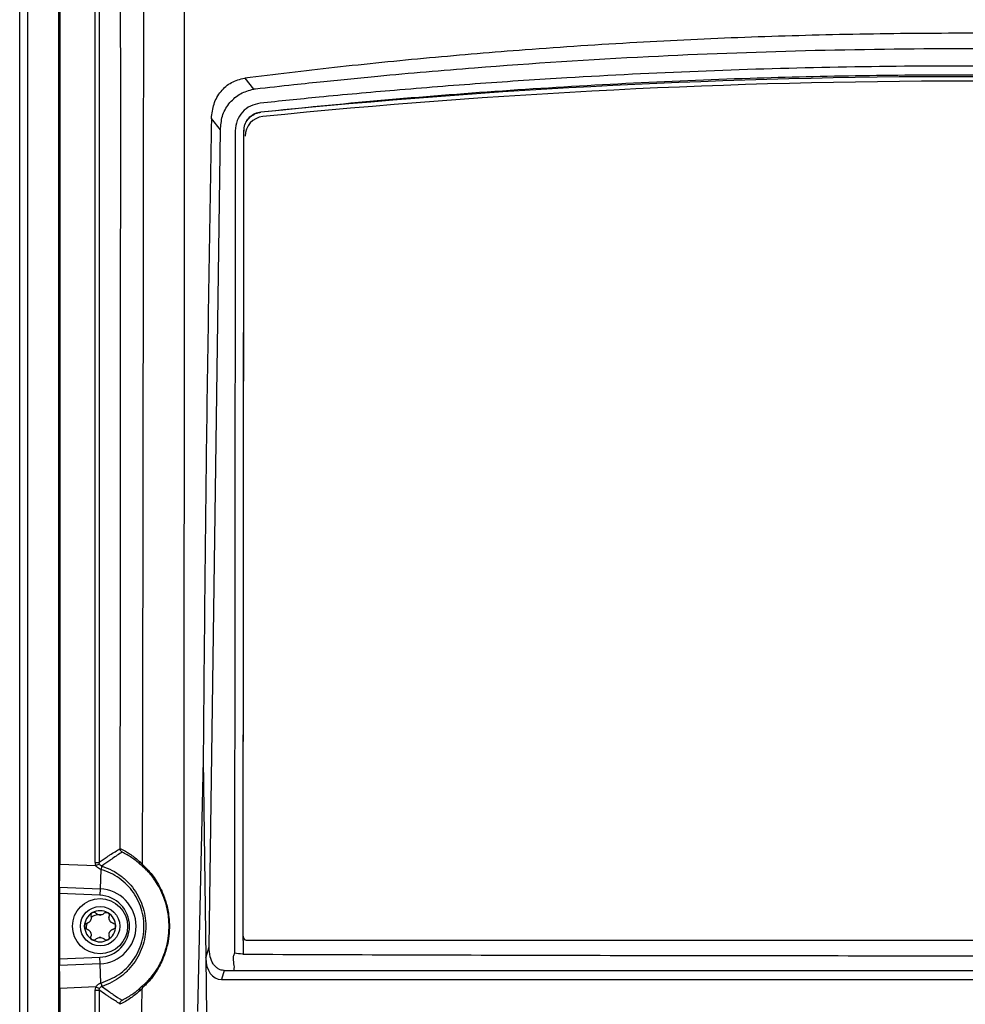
# Model space of a CAD drawing. Header units: millimetres. Extents: x -0.66 to 0.91, y -0.4 to 0.64.
# Tile 65 of 171: x -0.03 to 0.09, y 0.13 to 0.26. Entities that reach past the tile are written whole.
import ezdxf

# ---------------------------------------------------------------- set-up
doc = ezdxf.new("R2010")
doc.units = ezdxf.units.MM
doc.layers.add('FORMAT', color=7, linetype='Continuous')

msp = doc.modelspace()

# ---------------------------------------------------------------- linework, layer by layer
at = {"layer": 'FORMAT', "color": 7, "linetype": 'Continuous', "lineweight": 25}
for p, q in [((-0.031429, -0.035976), (-0.031429, 0.324024)), ((-0.030429, 0.324024), (-0.030429, -0.035976)), ((-0.026473, -0.03602), (-0.026473, 0.324067)), ((-0.026342, 0.266136), (-0.026342, 0.151911)), ((-0.021833, 0.152126), (-0.021833, 0.265684)), ((-0.021333, 0.265921), (-0.021333, 0.152126)), ((-0.002877, 0.251624), (-0.001775, 0.250218)), ((-0.000821, 0.247338), (-0.000821, 0.247285)), ((-0.005944, 0.245048), (-0.007094, 0.246513)), ((-0.007398, 0.141426), (-0.005943, 0.245048)), ((-0.00307, 0.142786), (-0.002977, 0.244905)), ((-0.002977, 0.24495), (-0.002977, 0.244905)), ((-0.008144, 0.16513), (-0.008867, 0.133224)), ((-0.008144, 0.16513), (-0.007825, 0.140028)), ((-0.026342, 0.151911), (-0.021748, 0.151723)), ((-0.021833, 0.152126), (-0.021333, 0.152126)), ((-0.021748, 0.151723), (-0.02129, 0.151925)), ((-0.021133, 0.151238), (-0.021234, 0.148789)), ((-0.021133, 0.151238), (-0.021136, 0.151239)), ((-0.020986, 0.15165), (-0.020983, 0.151649)), ((-0.026369, 0.149), (-0.021234, 0.148789)), ((-0.021234, 0.148789), (-0.021268, 0.147958)), ((-0.026377, 0.148168), (-0.026377, 0.139879)), ((-0.021268, 0.147958), (-0.026377, 0.148168)), ((-0.003071, 0.142212), (-0.00307, 0.142712)), ((-0.00307, 0.142712), (-0.00307, 0.142786)), ((-0.012634, 0.141837), (-0.012573, 0.142092)), ((-0.007825, 0.140028), (-0.007398, 0.141426)), ((-0.003071, 0.142212), (-0.003072, 0.140476)), ((-0.00257, 0.14226), (-0.00257, 0.142212)), ((-0.026377, 0.139879), (-0.021268, 0.140089)), ((-0.021234, 0.139258), (-0.021268, 0.140089)), ((-0.007825, 0.140028), (-0.007733, 0.132819)), ((-0.021234, 0.139258), (-0.026369, 0.139047)), ((-0.021133, 0.136809), (-0.021234, 0.139258)), ((-0.005477, 0.138418), (-0.005826, 0.137273)), ((-0.005477, 0.138418), (-0.004277, 0.138418)), ((-0.004277, 0.138418), (0.18142, 0.138418)), ((-0.021748, 0.136324), (-0.026342, 0.136136)), ((-0.021748, 0.136324), (-0.02129, 0.136123)), ((-0.021136, 0.136808), (-0.021133, 0.136809)), ((-0.020983, 0.136398), (-0.020986, 0.136398)), ((-0.005826, 0.137273), (0.182968, 0.137273)), ((-0.026342, 0.136136), (-0.026342, 0.021911)), ((-0.021833, 0.135921), (-0.021333, 0.135921)), ((-0.021833, 0.022364), (-0.021833, 0.135921)), ((-0.021333, 0.135921), (-0.021333, 0.022126))]:
    msp.add_line(p, q, dxfattribs=at)
for radius in [0.0035, 0.0025]:
    msp.add_circle((-0.021229, 0.144024), radius, dxfattribs=at)
for centre, radius, start, end in [((0.088571, -0.635286), 0.8870857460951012, 84.216509, 95.783491), ((0.088571, -0.63571), 0.8869357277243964, 84.231263, 95.768737), ((-0.000327, 0.244247), 0.0024997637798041, 95.764715, 179.94381), ((-0.018148, 0.150382), 0.0031082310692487, 155.92039, 163.985301), ((-0.018154, 0.150383), 0.0030993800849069, 155.883066, 163.969624), ((-0.015873, 0.152107), 0.0003449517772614, 160.756919, 221.967886), ((-0.021429, 0.144024), 0.0047695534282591, 272.349841, 87.650159), ((-0.021429, 0.144024), 0.003938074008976, 272.349841, 87.650159), ((-0.021229, 0.144024), 0.0019749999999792, 120, 180), ((-0.021229, 0.144024), 0.0019749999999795, 60, 120), ((-0.021229, 0.144024), 0.0014388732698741, 85.351691, 94.648309), ((-0.021229, 0.146197), 0.0007483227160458, 261.035513, 278.964487), ((-0.021229, 0.144024), 0.0019749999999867, 360, 60), ((-0.021229, 0.144024), 0.0019749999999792, 180, 240), ((-0.021229, 0.144024), 0.0019749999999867, 300, 360), ((-0.021229, 0.14185), 0.0007483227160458, 81.035513, 98.964487), ((-0.021229, 0.144024), 0.0014388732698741, 265.351691, 274.648309), ((-0.021229, 0.144024), 0.0019749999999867, 240, 300), ((-0.018148, 0.137666), 0.003108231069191, 196.014699, 204.07961), ((-0.018154, 0.137665), 0.0030993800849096, 196.030376, 204.116934), ((-0.015858, 0.135947), 0.0003738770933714, 137.943327, 202.136367)]:
    msp.add_arc(centre, radius, start, end, dxfattribs=at)
for centre, major_axis, ratio, start_param, end_param in [((-0.026403, 0.151914), (-4.373579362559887e-08, 0.003502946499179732), 0.01744, 3.729907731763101, 4.711673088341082), ((-0.02636, 0.148167), (-1.249594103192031e-08, 0.001000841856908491), 0.01744, 0.5883150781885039, 1.570080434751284), ((-0.00257, 0.142785), (6.100083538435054e-07, 0.0005002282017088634), 0.999543, 1.571101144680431, 2.378102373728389), ((-0.005177, 0.141007), (0.001153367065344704, 0.003657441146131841), 0.651857, 2.038672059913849, 3.344330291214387), ((-0.02636, 0.13988), (1.249594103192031e-08, 0.001000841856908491), 0.01744, 1.571512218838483, 2.553277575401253), ((-0.026403, 0.136133), (4.373579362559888e-08, 0.003502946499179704), 0.01744, 4.713104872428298, 5.694870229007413)]:
    msp.add_ellipse(centre, major_axis=major_axis, ratio=ratio, start_param=start_param, end_param=end_param, dxfattribs=at)
for points, knots in [([(-0.015715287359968, 0.2661843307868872), (-0.0157249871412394, 0.2588971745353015), (-0.0157443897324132, 0.2443205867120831), (-0.0157673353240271, 0.2258000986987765), (-0.0157869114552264, 0.2106279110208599), (-0.0158027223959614, 0.1988026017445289), (-0.0158193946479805, 0.1869802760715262), (-0.0158426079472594, 0.1713455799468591), (-0.0158624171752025, 0.1596648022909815), (-0.015875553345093, 0.151918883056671)], [0, 0, 0, 0, 0.1911613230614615, 0.3823823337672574, 0.4858288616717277, 0.5892850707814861, 0.6927704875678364, 0.7962657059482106, 1, 1, 1, 1]), ([(-0.0186745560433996, 0.1538974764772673), (-0.0186601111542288, 0.1661231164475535), (-0.0186312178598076, 0.1905773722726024), (-0.0186115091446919, 0.2273336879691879), (-0.0186141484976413, 0.2518435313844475), (-0.0186154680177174, 0.264097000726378)], [0, 0, 0, 0, 0.3333055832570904, 0.6666922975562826, 1, 1, 1, 1]), ([(-0.0105477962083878, 0.1330993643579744), (-0.0105456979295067, 0.1418865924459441), (-0.0105415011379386, 0.1594620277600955), (-0.0105360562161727, 0.1901731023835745), (-0.0105299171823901, 0.2252314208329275), (-0.0105190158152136, 0.2514801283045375), (-0.0105135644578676, 0.2646061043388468)], [0, 0, 0, 0, 0.2003192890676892, 0.4006608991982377, 0.700293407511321, 1, 1, 1, 1]), ([(0.1800180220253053, 0.2516235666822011), (0.1763851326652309, 0.252060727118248), (0.1662549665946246, 0.2532797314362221), (0.1493664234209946, 0.254886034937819), (0.1315049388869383, 0.2561219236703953), (0.1156721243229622, 0.2568475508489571), (0.1019372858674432, 0.257223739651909), (0.0881394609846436, 0.2573447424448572), (0.0743330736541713, 0.2572077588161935), (0.0605659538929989, 0.2568144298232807), (0.0466900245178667, 0.2561600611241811), (0.0333496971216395, 0.2552790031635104), (0.0205620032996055, 0.254200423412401), (0.008682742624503, 0.2530142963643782), (0.0009146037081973, 0.2520797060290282), (-0.0028767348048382, 0.2516235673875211)], [0, 0, 0, 0, 0.0609807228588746, 0.1700422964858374, 0.2794980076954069, 0.3535434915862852, 0.4277156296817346, 0.5022738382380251, 0.57696240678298, 0.651285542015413, 0.7256088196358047, 0.8028600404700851, 0.8696108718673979, 0.9363619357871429, 0.9999999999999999, 0.9999999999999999, 0.9999999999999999, 0.9999999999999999]), ([(-0.0015120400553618, 0.2502568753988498), (0.0001067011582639, 0.2504384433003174), (0.0029960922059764, 0.2507625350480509), (0.0081715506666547, 0.2513062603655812), (0.0158028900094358, 0.2520587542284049), (0.0294930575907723, 0.2532401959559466), (0.0475782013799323, 0.2544080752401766), (0.0682998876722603, 0.2551962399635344), (0.087340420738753, 0.2554409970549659), (0.1053972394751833, 0.2552528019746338), (0.1223891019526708, 0.254711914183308), (0.1373722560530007, 0.2539155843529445), (0.1503685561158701, 0.2529956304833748), (0.1609739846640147, 0.2520936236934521), (0.1691258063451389, 0.2512975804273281), (0.1748710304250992, 0.2506761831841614), (0.1773907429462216, 0.250396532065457), (0.1786528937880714, 0.2502564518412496)], [0, 0, 0, 0, 0.0275140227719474, 0.049111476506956, 0.0876309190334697, 0.1563043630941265, 0.2788226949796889, 0.3884713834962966, 0.498756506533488, 0.5924754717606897, 0.6859308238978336, 0.779300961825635, 0.8409592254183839, 0.9027006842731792, 0.9571380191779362, 0.9785299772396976, 1, 1, 1, 1]), ([(0.17807279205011, 0.2484302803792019), (0.1754945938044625, 0.2486965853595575), (0.1703425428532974, 0.2492287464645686), (0.1610805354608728, 0.2500742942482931), (0.1507166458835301, 0.2509060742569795), (0.1392256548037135, 0.2516658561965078), (0.1251969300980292, 0.2524105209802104), (0.1081872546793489, 0.2530022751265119), (0.0892477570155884, 0.253216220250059), (0.0714012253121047, 0.2530322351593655), (0.0546453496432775, 0.2525286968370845), (0.0398658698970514, 0.2517934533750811), (0.0270364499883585, 0.2509469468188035), (0.0165575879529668, 0.2501181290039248), (0.0072312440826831, 0.2492717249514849), (0.0015661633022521, 0.2486898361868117), (-0.0009318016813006, 0.2484332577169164)], [0, 0, 0, 0, 0.0442102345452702, 0.0883459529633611, 0.1576126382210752, 0.2194360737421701, 0.2813110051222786, 0.3919925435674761, 0.5019788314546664, 0.5948047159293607, 0.6874288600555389, 0.7800884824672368, 0.8413806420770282, 0.9028580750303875, 0.9571661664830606, 1, 1, 1, 1]), ([(-0.0070935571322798, 0.2465133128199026), (-0.0070260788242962, 0.2471302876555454), (-0.0068909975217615, 0.2483653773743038), (-0.0059625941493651, 0.2499705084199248), (-0.0045957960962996, 0.25119902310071), (-0.0034567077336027, 0.2514803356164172), (-0.0028767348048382, 0.2516235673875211)], [0, 0, 0, 0, 0.2538438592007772, 0.5081567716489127, 0.7495753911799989, 0.9999999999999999, 0.9999999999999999, 0.9999999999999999, 0.9999999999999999]), ([(-0.0008206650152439, 0.2473375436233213), (0.0042476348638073, 0.247847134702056), (0.0143842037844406, 0.248866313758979), (0.0298422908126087, 0.2500646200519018), (0.0454688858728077, 0.2510073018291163), (0.0607224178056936, 0.2516390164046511), (0.0755460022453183, 0.2519915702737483), (0.0898966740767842, 0.2520902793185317), (0.1043679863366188, 0.2519456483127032), (0.1189014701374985, 0.2515512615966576), (0.133608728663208, 0.2509008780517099), (0.1483623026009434, 0.2499861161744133), (0.1632239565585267, 0.2488216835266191), (0.1730236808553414, 0.2478348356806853), (0.1779619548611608, 0.2473375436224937)], [0, 0, 0, 0, 0.0868483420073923, 0.1736961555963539, 0.2612133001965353, 0.3489275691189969, 0.4278711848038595, 0.5073227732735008, 0.5867743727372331, 0.6677597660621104, 0.7487453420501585, 0.832057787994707, 0.9153706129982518, 1, 1, 1, 1]), ([(-0.0059439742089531, 0.2452399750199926), (-0.005884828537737, 0.245835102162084), (-0.0057666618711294, 0.2470241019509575), (-0.0048090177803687, 0.2485755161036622), (-0.0034315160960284, 0.2497503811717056), (-0.0023274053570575, 0.2500622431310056), (-0.0017745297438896, 0.2502184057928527)], [0, 0, 0, 0, 0.2499200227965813, 0.4993132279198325, 0.7492846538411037, 1, 1, 1, 1]), ([(-0.0017745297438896, 0.2502184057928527), (-0.0017313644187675, 0.2502256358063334), (-0.0016450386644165, 0.2502400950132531), (-0.0015563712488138, 0.2502512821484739), (-0.0015120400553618, 0.2502568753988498)], [0, 0, 0, 0, 0.5000283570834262, 1, 1, 1, 1]), ([(-0.0009318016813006, 0.2484332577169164), (-0.0013462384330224, 0.2483421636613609), (-0.002173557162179, 0.2481603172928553), (-0.0032002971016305, 0.2473536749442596), (-0.0039346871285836, 0.2462487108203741), (-0.0040293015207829, 0.2453807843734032), (-0.0040767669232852, 0.244945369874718)], [0, 0, 0, 0, 0.2506533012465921, 0.5003662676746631, 0.7493476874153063, 1, 1, 1, 1]), ([(-0.0029767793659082, 0.2449495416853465), (-0.0029516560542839, 0.245210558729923), (-0.0029014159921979, 0.2457325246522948), (-0.0025119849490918, 0.2464334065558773), (-0.0019358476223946, 0.2469760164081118), (-0.0013336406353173, 0.2472581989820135), (-0.0009476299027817, 0.2473179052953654), (-0.0008206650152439, 0.2473375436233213)], [0, 0, 0, 0, 0.2195264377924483, 0.4389955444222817, 0.6602852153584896, 0.8882625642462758, 1, 1, 1, 1]), ([(-0.0070935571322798, 0.2465133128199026), (-0.0073230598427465, 0.2329570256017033), (-0.0077821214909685, 0.2058411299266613), (-0.0080231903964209, 0.1787011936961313), (-0.0081437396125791, 0.1651295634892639)], [0, 0, 0, 0, 0.4999387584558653, 1, 1, 1, 1]), ([(-0.0029767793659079, 0.2449050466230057), (-0.0029500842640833, 0.2451742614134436), (-0.0028966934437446, 0.2457126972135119), (-0.0024830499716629, 0.2464292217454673), (-0.0018748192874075, 0.246970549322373), (-0.0012772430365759, 0.2472213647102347), (-0.0009161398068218, 0.2472714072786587), (-0.0008206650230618, 0.2472846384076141)], [0, 0, 0, 0, 0.2294777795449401, 0.4589608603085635, 0.6880895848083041, 0.9175316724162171, 1, 1, 1, 1]), ([(-0.0059447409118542, 0.2450480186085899), (-0.0059445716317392, 0.2450800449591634), (-0.0059442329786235, 0.2451441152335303), (-0.0059440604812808, 0.2452080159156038), (-0.0059439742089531, 0.2452399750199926)], [0, 0, 0, 0, 0.4998628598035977, 0.9999999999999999, 0.9999999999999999, 0.9999999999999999, 0.9999999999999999]), ([(-0.0040767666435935, 0.2449453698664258), (-0.0040772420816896, 0.2444273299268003), (-0.0040796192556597, 0.2418371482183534), (-0.0040834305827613, 0.2376912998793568), (-0.0040928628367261, 0.2273283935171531), (-0.0041096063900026, 0.2089573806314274), (-0.0041344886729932, 0.1820509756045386), (-0.0041549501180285, 0.1588798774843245), (-0.0041685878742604, 0.1450584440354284), (-0.0041713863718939, 0.1413260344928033), (-0.0041719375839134, 0.1405908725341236)], [0, 0, 0, 0, 0.0149052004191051, 0.0745254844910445, 0.1192743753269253, 0.3130098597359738, 0.602862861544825, 0.8927585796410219, 0.97887696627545, 1, 1, 1, 1]), ([(-0.0030703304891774, 0.1427124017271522), (-0.0030630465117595, 0.1506751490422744), (-0.0030477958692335, 0.167346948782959), (-0.0030245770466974, 0.1927237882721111), (-0.0030006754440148, 0.2188427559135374), (-0.0029847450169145, 0.2362469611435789), (-0.0029767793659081, 0.2449495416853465)], [0, 0, 0, 0, 0.2335349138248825, 0.4889577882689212, 0.7444648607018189, 1, 1, 1, 1]), ([(-0.0213327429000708, 0.1521263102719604), (-0.0211619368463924, 0.1522492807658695), (-0.0208203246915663, 0.1524952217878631), (-0.0203658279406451, 0.1528049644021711), (-0.019866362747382, 0.1531355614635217), (-0.0193219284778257, 0.1534838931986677), (-0.0188903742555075, 0.1537457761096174), (-0.0186745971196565, 0.1538767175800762)], [0, 0, 0, 0, 0.1927752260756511, 0.3855505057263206, 0.5129501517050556, 0.75647504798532, 1, 1, 1, 1]), ([(-0.0186745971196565, 0.1538767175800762), (-0.0186745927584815, 0.1538784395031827), (-0.0186745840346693, 0.153881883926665), (-0.0186745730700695, 0.1538870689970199), (-0.018674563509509, 0.1538922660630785), (-0.0186745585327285, 0.1538957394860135), (-0.018674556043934, 0.1538974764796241)], [0, 0, 0, 0, 0.2497927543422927, 0.4996692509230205, 0.7497939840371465, 1, 1, 1, 1]), ([(-0.0184125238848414, 0.1534339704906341), (-0.0184140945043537, 0.1534348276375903), (-0.0184252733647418, 0.1534409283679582), (-0.018484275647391, 0.1534763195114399), (-0.0185745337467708, 0.1535596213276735), (-0.018658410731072, 0.1537081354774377), (-0.0186691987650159, 0.1538204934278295), (-0.0186745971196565, 0.1538767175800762)], [0, 0, 0, 0, 0.0101857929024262, 0.0724972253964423, 0.3912704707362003, 0.6953904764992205, 1, 1, 1, 1]), ([(-0.0186745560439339, 0.1538974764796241), (-0.0185606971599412, 0.1538397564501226), (-0.0183329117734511, 0.1537242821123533), (-0.0180252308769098, 0.1535507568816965), (-0.0176873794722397, 0.1533475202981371), (-0.0172723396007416, 0.1530761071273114), (-0.016752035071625, 0.1526981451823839), (-0.0163832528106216, 0.152379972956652), (-0.0161986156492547, 0.1522206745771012)], [0, 0, 0, 0, 0.1342913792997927, 0.2686625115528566, 0.3656221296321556, 0.5380129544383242, 0.768698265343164, 1, 1, 1, 1]), ([(-0.0184125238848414, 0.1534339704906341), (-0.0188323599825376, 0.1531646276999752), (-0.0193622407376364, 0.1528246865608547), (-0.0202195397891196, 0.1522262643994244), (-0.0206579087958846, 0.1519038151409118), (-0.0209857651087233, 0.1516499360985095), (-0.0209859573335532, 0.1516497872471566)], [0, 0, 0, 0, 0.4864254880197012, 0.6139241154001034, 0.9997736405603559, 0.9999999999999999, 0.9999999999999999, 0.9999999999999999, 0.9999999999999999]), ([(-0.0161294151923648, 0.1518763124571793), (-0.0163056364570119, 0.1520280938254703), (-0.0166585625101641, 0.1523320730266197), (-0.0172180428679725, 0.1527371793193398), (-0.0178022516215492, 0.1531120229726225), (-0.0182089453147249, 0.1533265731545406), (-0.0184125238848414, 0.1534339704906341)], [0, 0, 0, 0, 0.2386328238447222, 0.477920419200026, 0.7386627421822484, 1, 1, 1, 1]), ([(-0.021747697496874, 0.1517229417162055), (-0.0217575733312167, 0.1517469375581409), (-0.0217885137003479, 0.1518221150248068), (-0.0218241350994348, 0.1519569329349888), (-0.021829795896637, 0.1520693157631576), (-0.021832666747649, 0.1521263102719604)], [0, 0, 0, 0, 0.187697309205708, 0.5880438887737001, 1, 1, 1, 1]), ([(-0.0211358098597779, 0.1512391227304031), (-0.0211895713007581, 0.1512573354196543), (-0.0213446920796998, 0.1513098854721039), (-0.0215753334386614, 0.1514594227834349), (-0.0216910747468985, 0.1516363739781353), (-0.021747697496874, 0.1517229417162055)], [0, 0, 0, 0, 0.2131689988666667, 0.6150679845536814, 0.9999999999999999, 0.9999999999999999, 0.9999999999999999, 0.9999999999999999]), ([(-0.021290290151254, 0.1519246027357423), (-0.0212953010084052, 0.1519366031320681), (-0.0213219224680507, 0.1520003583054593), (-0.0213278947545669, 0.1520698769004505), (-0.0213327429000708, 0.1521263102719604)], [0, 0, 0, 0, 0.1882262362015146, 1, 1, 1, 1]), ([(-0.0209859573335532, 0.1516497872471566), (-0.0210128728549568, 0.1516600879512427), (-0.0210919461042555, 0.1516903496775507), (-0.0212072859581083, 0.1517775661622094), (-0.021262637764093, 0.1518756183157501), (-0.021290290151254, 0.1519246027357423)], [0, 0, 0, 0, 0.205238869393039, 0.602957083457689, 1, 1, 1, 1]), ([(-0.0211332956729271, 0.1368089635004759), (-0.0203454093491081, 0.1371182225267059), (-0.0187571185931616, 0.1377416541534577), (-0.0169176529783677, 0.1396259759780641), (-0.0157698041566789, 0.1420125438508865), (-0.0155317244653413, 0.1446801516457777), (-0.0162211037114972, 0.1472367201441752), (-0.0177148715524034, 0.1493732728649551), (-0.0194893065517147, 0.1506770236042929), (-0.0207177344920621, 0.1510965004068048), (-0.0211332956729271, 0.151238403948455)], [0, 0, 0, 0, 0.1299077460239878, 0.261879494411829, 0.3974849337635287, 0.5340189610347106, 0.6669621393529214, 0.7993534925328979, 0.932123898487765, 1, 1, 1, 1]), ([(-0.02098327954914, 0.1516489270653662), (-0.0205464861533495, 0.1514837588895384), (-0.0196917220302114, 0.1511605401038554), (-0.0185381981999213, 0.1504062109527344), (-0.0175428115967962, 0.1495027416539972), (-0.0167127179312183, 0.1484396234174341), (-0.0160807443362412, 0.1472763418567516), (-0.0156457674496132, 0.1460158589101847), (-0.0154237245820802, 0.1447049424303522), (-0.0154220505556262, 0.1433510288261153), (-0.0156474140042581, 0.1420174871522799), (-0.0160973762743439, 0.1407296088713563), (-0.0167485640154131, 0.139551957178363), (-0.0175911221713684, 0.138493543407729), (-0.0185864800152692, 0.1376055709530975), (-0.0197225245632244, 0.1368731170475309), (-0.0205590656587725, 0.1365581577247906), (-0.02098327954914, 0.1363984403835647)], [0, 0, 0, 0, 0.0692602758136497, 0.1355359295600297, 0.2037642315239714, 0.2688491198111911, 0.3357502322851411, 0.4002338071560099, 0.4665354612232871, 0.5324896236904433, 0.6004447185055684, 0.6666051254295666, 0.7347029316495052, 0.8001287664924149, 0.867405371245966, 0.9327606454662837, 0.9999999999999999, 0.9999999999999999, 0.9999999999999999, 0.9999999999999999]), ([(-0.0161986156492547, 0.1522206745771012), (-0.0161665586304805, 0.1521917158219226), (-0.0161024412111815, 0.152133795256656), (-0.0160166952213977, 0.1520539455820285), (-0.0159410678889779, 0.1519822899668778), (-0.0158973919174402, 0.1519400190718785), (-0.015875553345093, 0.151918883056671)], [0, 0, 0, 0, 0.2956639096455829, 0.5913590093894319, 0.7956740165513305, 1, 1, 1, 1]), ([(-0.0157499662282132, 0.1515191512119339), (-0.0157825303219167, 0.1515511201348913), (-0.0158476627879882, 0.1516150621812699), (-0.0159435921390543, 0.1517061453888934), (-0.0160374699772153, 0.1517934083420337), (-0.0160987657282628, 0.1518486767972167), (-0.0161294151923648, 0.1518763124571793)], [0, 0, 0, 0, 0.2596718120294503, 0.5193777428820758, 0.7596764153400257, 1, 1, 1, 1]), ([(-0.0158765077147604, 0.151854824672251), (-0.0158762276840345, 0.1518546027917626), (-0.0157891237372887, 0.1517855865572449), (-0.0155693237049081, 0.1515971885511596), (-0.0151383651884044, 0.1511644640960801), (-0.0146390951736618, 0.1505757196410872), (-0.0141093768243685, 0.1498357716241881), (-0.0135367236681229, 0.1488439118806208), (-0.0130760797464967, 0.1477679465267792), (-0.0127689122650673, 0.146739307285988), (-0.0125839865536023, 0.1458972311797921), (-0.0124393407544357, 0.1448084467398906), (-0.0124158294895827, 0.1434718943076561), (-0.0125665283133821, 0.1422225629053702), (-0.0127852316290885, 0.1412503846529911), (-0.013053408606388, 0.1403738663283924), (-0.0134046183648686, 0.1395105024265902), (-0.0139252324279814, 0.1385036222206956), (-0.0145389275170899, 0.137594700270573), (-0.01514048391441, 0.1368870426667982), (-0.0156062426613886, 0.1364298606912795), (-0.0158214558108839, 0.1362527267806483), (-0.01590563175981, 0.1361900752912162), (-0.0159062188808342, 0.1361896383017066)], [0, 0, 0, 0, 0.000224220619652, 0.069744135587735, 0.1398473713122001, 0.1975339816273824, 0.2558689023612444, 0.3134784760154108, 0.3730868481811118, 0.3996017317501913, 0.4267221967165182, 0.4563933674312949, 0.4980363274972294, 0.5397005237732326, 0.567449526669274, 0.595992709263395, 0.6391413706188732, 0.6834171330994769, 0.7632312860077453, 0.8449675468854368, 0.9219001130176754, 0.999455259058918, 1, 1, 1, 1]), ([(-0.015875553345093, 0.151918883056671), (-0.0158755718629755, 0.1519134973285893), (-0.0158756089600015, 0.15190270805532), (-0.0158757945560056, 0.1518866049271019), (-0.0158760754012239, 0.1518705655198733), (-0.0158763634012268, 0.1518600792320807), (-0.0158765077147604, 0.151854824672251)], [0, 0, 0, 0, 0.2477042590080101, 0.4962279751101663, 0.7475655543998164, 1, 1, 1, 1]), ([(-0.0157499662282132, 0.1515191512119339), (-0.0157511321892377, 0.1515203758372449), (-0.0157579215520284, 0.1515275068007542), (-0.0157994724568, 0.1515745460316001), (-0.0158629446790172, 0.1516791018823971), (-0.0158718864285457, 0.1517949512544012), (-0.0158765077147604, 0.151854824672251)], [0, 0, 0, 0, 0.0141563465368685, 0.0824320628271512, 0.5257813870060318, 1, 1, 1, 1]), ([(-0.0157762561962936, 0.1365347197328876), (-0.0156840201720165, 0.1366075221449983), (-0.0154988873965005, 0.1367536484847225), (-0.0150471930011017, 0.137198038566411), (-0.0144746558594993, 0.1378743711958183), (-0.013895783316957, 0.1387323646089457), (-0.0133967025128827, 0.1397020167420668), (-0.0130653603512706, 0.1405184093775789), (-0.0128077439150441, 0.1413642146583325), (-0.0125996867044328, 0.1422908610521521), (-0.0124555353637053, 0.1434953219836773), (-0.0124784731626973, 0.1447771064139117), (-0.0126532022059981, 0.1460993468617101), (-0.0129982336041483, 0.1474021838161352), (-0.013514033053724, 0.1486242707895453), (-0.0140554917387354, 0.1495735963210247), (-0.0145636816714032, 0.1502899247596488), (-0.0150388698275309, 0.1508548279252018), (-0.0154625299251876, 0.151282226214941), (-0.0156538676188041, 0.151439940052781), (-0.0157499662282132, 0.1515191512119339)], [0, 0, 0, 0, 0.0791997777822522, 0.1589668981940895, 0.2389456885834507, 0.3203666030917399, 0.3631983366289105, 0.4069268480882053, 0.434174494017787, 0.4621156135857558, 0.5026606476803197, 0.5431061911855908, 0.5720162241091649, 0.6244450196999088, 0.6812576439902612, 0.7405717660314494, 0.7981161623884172, 0.8563789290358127, 0.9278668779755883, 1, 1, 1, 1]), ([(-0.0223903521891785, 0.1453101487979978), (-0.0223855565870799, 0.1452911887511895), (-0.0223759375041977, 0.1452531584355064), (-0.0223670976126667, 0.1451938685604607), (-0.0223626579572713, 0.1451329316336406), (-0.0223633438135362, 0.1450726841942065), (-0.0223704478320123, 0.1449945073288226), (-0.0223865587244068, 0.1449174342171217), (-0.0224118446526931, 0.1448427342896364), (-0.0224427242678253, 0.1447707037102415), (-0.0224819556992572, 0.1447024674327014), (-0.0225288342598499, 0.1446395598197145), (-0.0225808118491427, 0.1445801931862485), (-0.0226392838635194, 0.1445275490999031), (-0.0227034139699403, 0.1444821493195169), (-0.0227549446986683, 0.1444514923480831), (-0.0228093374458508, 0.1444249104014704), (-0.0228657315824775, 0.1444024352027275), (-0.0229045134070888, 0.1443914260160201), (-0.0229239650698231, 0.1443859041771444)], [0, 0, 0, 0, 0.0515560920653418, 0.1034118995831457, 0.1562665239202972, 0.2094962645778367, 0.2573940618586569, 0.3548995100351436, 0.4047043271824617, 0.4512981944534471, 0.5465125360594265, 0.5952952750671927, 0.6430658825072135, 0.7405172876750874, 0.7902694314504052, 0.8418227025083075, 0.89373518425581, 0.946701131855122, 1, 1, 1, 1]), ([(-0.0222168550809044, 0.1457340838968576), (-0.0222496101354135, 0.1457108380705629), (-0.0223150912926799, 0.1456643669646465), (-0.0223787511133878, 0.1455606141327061), (-0.0224089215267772, 0.1454439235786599), (-0.0224030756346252, 0.1453584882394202), (-0.0223916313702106, 0.1453150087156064), (-0.0223903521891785, 0.1453101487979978)], [0, 0, 0, 0, 0.2355200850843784, 0.470831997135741, 0.7119519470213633, 0.9678034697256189, 1, 1, 1, 1]), ([(-0.0213743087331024, 0.1454628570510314), (-0.0214976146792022, 0.1454590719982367), (-0.0218008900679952, 0.1454497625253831), (-0.022137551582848, 0.1453079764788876), (-0.0223233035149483, 0.1451731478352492), (-0.0223639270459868, 0.145143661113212)], [0, 0, 0, 0, 0.3486651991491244, 0.8575545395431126, 1, 1, 1, 1]), ([(-0.0217629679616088, 0.1456723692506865), (-0.0217960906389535, 0.1457000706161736), (-0.0218624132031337, 0.1457555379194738), (-0.0219625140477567, 0.1457816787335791), (-0.0220575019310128, 0.1457859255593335), (-0.0221350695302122, 0.1457748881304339), (-0.022193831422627, 0.1457455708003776), (-0.0222168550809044, 0.1457340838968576)], [0, 0, 0, 0, 0.2724766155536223, 0.5455883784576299, 0.612614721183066, 0.8482175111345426, 1, 1, 1, 1]), ([(-0.021345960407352, 0.1454578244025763), (-0.0214233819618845, 0.1454769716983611), (-0.0215841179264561, 0.1455167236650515), (-0.0217019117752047, 0.1456192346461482), (-0.0217629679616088, 0.1456723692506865)], [0, 0, 0, 0, 0.481669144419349, 1, 1, 1, 1]), ([(-0.0206957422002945, 0.1456723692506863), (-0.0207567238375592, 0.1456192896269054), (-0.0208745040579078, 0.145516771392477), (-0.0210352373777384, 0.1454770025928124), (-0.0211127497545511, 0.1454578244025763)], [0, 0, 0, 0, 0.5177578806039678, 1, 1, 1, 1]), ([(-0.0206957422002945, 0.1456723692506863), (-0.0206626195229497, 0.1457000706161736), (-0.0205962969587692, 0.1457555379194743), (-0.0204961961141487, 0.1457816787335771), (-0.0204012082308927, 0.1457859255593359), (-0.0203236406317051, 0.1457748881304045), (-0.0202648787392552, 0.1457455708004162), (-0.0202418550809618, 0.1457340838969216)], [0, 0, 0, 0, 0.2724766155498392, 0.5455883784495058, 0.6126147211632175, 0.8482175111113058, 1, 1, 1, 1]), ([(-0.0202418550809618, 0.1457340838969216), (-0.0202091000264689, 0.1457108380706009), (-0.0201436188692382, 0.1456643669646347), (-0.0200799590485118, 0.1455606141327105), (-0.020049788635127, 0.1454439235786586), (-0.0200556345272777, 0.1453584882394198), (-0.0200670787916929, 0.1453150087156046), (-0.0200683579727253, 0.1453101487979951)], [0, 0, 0, 0, 0.2355200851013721, 0.4708319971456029, 0.7119519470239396, 0.967803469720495, 1, 1, 1, 1]), ([(-0.0195347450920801, 0.1443859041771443), (-0.0195535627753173, 0.1443912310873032), (-0.019591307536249, 0.1444019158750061), (-0.0196470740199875, 0.1444239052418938), (-0.0197020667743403, 0.1444505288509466), (-0.0197538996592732, 0.1444812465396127), (-0.0198180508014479, 0.1445264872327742), (-0.0198767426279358, 0.1445789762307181), (-0.0199287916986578, 0.1446382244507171), (-0.0199757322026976, 0.1447009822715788), (-0.0200152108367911, 0.1447690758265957), (-0.0200462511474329, 0.1448411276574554), (-0.0200716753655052, 0.1449158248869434), (-0.020088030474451, 0.1449927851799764), (-0.0200952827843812, 0.1450710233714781), (-0.020096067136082, 0.1451309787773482), (-0.0200918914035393, 0.1451913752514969), (-0.0200831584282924, 0.145251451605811), (-0.0200733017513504, 0.1452905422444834), (-0.0200683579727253, 0.1453101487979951)], [0, 0, 0, 0, 0.051556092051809, 0.1034118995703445, 0.1562665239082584, 0.2094962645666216, 0.2573940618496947, 0.3548995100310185, 0.404704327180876, 0.4512981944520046, 0.5465125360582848, 0.5952952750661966, 0.6430658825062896, 0.740517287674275, 0.7902694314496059, 0.8418227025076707, 0.8937351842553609, 0.9467011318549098, 1, 1, 1, 1]), ([(-0.0232043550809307, 0.1440236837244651), (-0.0232006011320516, 0.1440636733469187), (-0.0231930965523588, 0.144143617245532), (-0.0231350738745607, 0.1442506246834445), (-0.0230491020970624, 0.1443350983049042), (-0.0229721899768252, 0.1443727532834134), (-0.0229288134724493, 0.1443845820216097), (-0.022923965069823, 0.1443859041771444)], [0, 0, 0, 0, 0.235520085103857, 0.4708319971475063, 0.7119519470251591, 0.9678034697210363, 1, 1, 1, 1]), ([(-0.022923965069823, 0.1436614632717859), (-0.0229645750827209, 0.143676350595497), (-0.023045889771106, 0.1437061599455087), (-0.023140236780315, 0.1438018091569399), (-0.0231956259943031, 0.143913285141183), (-0.0232017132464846, 0.1439902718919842), (-0.0232043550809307, 0.1440236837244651)], [0, 0, 0, 0, 0.2726506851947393, 0.545936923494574, 0.802939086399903, 1, 1, 1, 1]), ([(-0.0229039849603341, 0.1443913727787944), (-0.022911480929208, 0.1443692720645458), (-0.0229848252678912, 0.1441530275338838), (-0.0230128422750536, 0.1439105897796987), (-0.0229992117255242, 0.143697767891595), (-0.0229986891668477, 0.1436896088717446)], [0, 0, 0, 0, 0.0986708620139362, 0.9654454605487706, 0.9999999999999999, 0.9999999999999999, 0.9999999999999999, 0.9999999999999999]), ([(-0.022923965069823, 0.1436614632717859), (-0.0229051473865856, 0.143656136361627), (-0.0228674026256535, 0.143645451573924), (-0.0228116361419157, 0.1436234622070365), (-0.0227566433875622, 0.1435968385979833), (-0.0227048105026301, 0.1435661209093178), (-0.0226406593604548, 0.1435208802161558), (-0.0225819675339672, 0.1434683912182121), (-0.0225299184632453, 0.1434091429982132), (-0.0224829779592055, 0.1433463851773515), (-0.0224434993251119, 0.1432782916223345), (-0.0224124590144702, 0.1432062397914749), (-0.0223870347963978, 0.1431315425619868), (-0.0223706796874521, 0.1430545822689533), (-0.0223634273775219, 0.1429763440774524), (-0.0223626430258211, 0.1429163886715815), (-0.0223668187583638, 0.1428559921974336), (-0.0223755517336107, 0.142795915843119), (-0.0223854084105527, 0.1427568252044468), (-0.0223903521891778, 0.1427372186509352)], [0, 0, 0, 0, 0.0515560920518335, 0.1034118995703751, 0.1562665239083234, 0.2094962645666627, 0.2573940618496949, 0.3548995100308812, 0.4047043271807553, 0.4512981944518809, 0.5465125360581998, 0.595295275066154, 0.6430658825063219, 0.7405172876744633, 0.7902694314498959, 0.8418227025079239, 0.8937351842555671, 0.9467011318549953, 1, 1, 1, 1]), ([(-0.0200683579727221, 0.1427372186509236), (-0.0200731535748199, 0.1427561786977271), (-0.0200827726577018, 0.1427942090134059), (-0.0200916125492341, 0.1428534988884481), (-0.0200960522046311, 0.142914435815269), (-0.0200953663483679, 0.1429746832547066), (-0.0200882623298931, 0.1430528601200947), (-0.0200721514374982, 0.1431299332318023), (-0.0200468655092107, 0.1432046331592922), (-0.0200159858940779, 0.1432766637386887), (-0.0199767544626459, 0.143344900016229), (-0.0199298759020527, 0.1434078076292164), (-0.0198778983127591, 0.1434671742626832), (-0.0198194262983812, 0.1435198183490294), (-0.0197552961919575, 0.1435652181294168), (-0.0197037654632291, 0.1435958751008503), (-0.0196493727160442, 0.1436224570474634), (-0.0195929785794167, 0.1436449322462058), (-0.0195541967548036, 0.1436559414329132), (-0.0195347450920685, 0.1436614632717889)], [0, 0, 0, 0, 0.0515560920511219, 0.1034118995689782, 0.1562665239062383, 0.2094962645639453, 0.2573940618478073, 0.3548995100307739, 0.4047043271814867, 0.4512981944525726, 0.5465125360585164, 0.5952952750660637, 0.6430658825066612, 0.7405172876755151, 0.7902694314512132, 0.8418227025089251, 0.8937351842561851, 0.9467011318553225, 1, 1, 1, 1]), ([(-0.0195347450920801, 0.1443859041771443), (-0.0194941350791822, 0.1443710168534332), (-0.0194128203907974, 0.1443412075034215), (-0.0193184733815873, 0.1442455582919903), (-0.0192630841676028, 0.1441340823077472), (-0.019256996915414, 0.144057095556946), (-0.0192543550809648, 0.1440236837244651)], [0, 0, 0, 0, 0.2726506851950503, 0.5459369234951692, 0.8029390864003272, 1, 1, 1, 1]), ([(-0.0192543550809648, 0.1440236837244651), (-0.0192581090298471, 0.1439836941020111), (-0.0192656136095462, 0.1439037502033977), (-0.0193236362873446, 0.1437967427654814), (-0.0194096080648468, 0.1437122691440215), (-0.0194865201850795, 0.1436746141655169), (-0.0195298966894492, 0.1436627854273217), (-0.0195347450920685, 0.1436614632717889)], [0, 0, 0, 0, 0.2355200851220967, 0.4708319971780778, 0.711951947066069, 0.9678034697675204, 1, 1, 1, 1]), ([(-0.0222168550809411, 0.1423132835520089), (-0.0222496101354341, 0.1423365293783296), (-0.022315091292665, 0.1423830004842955), (-0.0223787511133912, 0.1424867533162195), (-0.0224089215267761, 0.1426034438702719), (-0.0224030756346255, 0.1426888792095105), (-0.0223916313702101, 0.1427323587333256), (-0.0223903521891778, 0.1427372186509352)], [0, 0, 0, 0, 0.2355200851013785, 0.4708319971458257, 0.7119519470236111, 0.9678034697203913, 1, 1, 1, 1]), ([(-0.021762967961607, 0.1423749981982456), (-0.0217019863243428, 0.1424280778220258), (-0.0215842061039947, 0.1425305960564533), (-0.0214234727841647, 0.1425703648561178), (-0.021345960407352, 0.142589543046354)], [0, 0, 0, 0, 0.5177578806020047, 1, 1, 1, 1]), ([(-0.0211127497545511, 0.142589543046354), (-0.0210353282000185, 0.1425703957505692), (-0.0208745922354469, 0.1425306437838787), (-0.0207567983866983, 0.142428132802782), (-0.0206957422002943, 0.1423749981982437)], [0, 0, 0, 0, 0.4816691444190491, 1, 1, 1, 1]), ([(-0.0200683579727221, 0.1427372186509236), (-0.0200609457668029, 0.1426946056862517), (-0.0200461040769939, 0.1426092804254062), (-0.0200817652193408, 0.1424797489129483), (-0.0201506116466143, 0.1423760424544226), (-0.0202142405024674, 0.1423322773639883), (-0.0202418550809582, 0.1423132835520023)], [0, 0, 0, 0, 0.2726506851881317, 0.5459369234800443, 0.8029390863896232, 1, 1, 1, 1]), ([(-0.002570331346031, 0.1422116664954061), (-0.0026265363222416, 0.1422172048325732), (-0.0027389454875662, 0.1422282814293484), (-0.0028887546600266, 0.1423145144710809), (-0.0030018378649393, 0.1424414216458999), (-0.0030618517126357, 0.1425822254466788), (-0.0030679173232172, 0.1426753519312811), (-0.003070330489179, 0.1427124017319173)], [0, 0, 0, 0, 0.2144833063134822, 0.4289636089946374, 0.6435200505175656, 0.8581766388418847, 1, 1, 1, 1]), ([(-0.021762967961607, 0.1423749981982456), (-0.0217961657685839, 0.1423472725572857), (-0.0218626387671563, 0.1422917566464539), (-0.0219926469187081, 0.1422578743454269), (-0.0221168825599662, 0.1422656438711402), (-0.0221865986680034, 0.1422988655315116), (-0.0222168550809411, 0.1423132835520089)], [0, 0, 0, 0, 0.2726506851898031, 0.5459369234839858, 0.8029390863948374, 1, 1, 1, 1]), ([(-0.0202418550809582, 0.1423132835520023), (-0.0202783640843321, 0.142296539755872), (-0.0203513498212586, 0.1422630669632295), (-0.0204730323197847, 0.1422598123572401), (-0.0205891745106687, 0.1422920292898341), (-0.0206602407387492, 0.1423398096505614), (-0.0206921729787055, 0.1423714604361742), (-0.0206957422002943, 0.1423749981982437)], [0, 0, 0, 0, 0.2355200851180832, 0.4708319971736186, 0.7119519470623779, 0.9678034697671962, 1, 1, 1, 1]), ([(-0.0054765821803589, 0.1384178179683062), (-0.0056099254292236, 0.1384281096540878), (-0.0058791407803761, 0.1384488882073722), (-0.0062621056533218, 0.1386208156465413), (-0.0066083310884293, 0.1388927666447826), (-0.0069974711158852, 0.1393846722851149), (-0.0073405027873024, 0.1402453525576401), (-0.0073768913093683, 0.1409967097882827), (-0.0073976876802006, 0.141426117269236)], [0, 0, 0, 0, 0.1007797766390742, 0.2034708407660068, 0.3126566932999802, 0.4321759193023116, 0.6754833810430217, 1, 1, 1, 1]), ([(0.179711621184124, 0.1422116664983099), (0.1731656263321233, 0.1422105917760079), (0.1531939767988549, 0.1422073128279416), (0.1197956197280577, 0.1422040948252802), (0.0655800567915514, 0.1422025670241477), (0.0247918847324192, 0.1422080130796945), (-0.002570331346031, 0.1422116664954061)], [0, 0, 0, 0, 0.1077371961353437, 0.3287032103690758, 0.5496692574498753, 1, 1, 1, 1]), ([(-0.0041719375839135, 0.1405908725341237), (-0.0042318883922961, 0.1404571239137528), (-0.0044298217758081, 0.1400155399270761), (-0.0042707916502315, 0.1393075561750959), (-0.0042026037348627, 0.1387179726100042), (-0.0042698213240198, 0.1384398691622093), (-0.0042762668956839, 0.1384193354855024), (-0.0042767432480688, 0.1384178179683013)], [0, 0, 0, 0, 0.1864081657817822, 0.6154445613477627, 0.9715162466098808, 0.9978949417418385, 1, 1, 1, 1]), ([(-0.003072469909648, 0.1404762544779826), (-0.0031057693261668, 0.1404797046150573), (-0.0034724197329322, 0.1405176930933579), (-0.0038388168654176, 0.1405560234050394), (-0.0041719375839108, 0.1405908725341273)], [0, 0, 0, 0, 0.0908206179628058, 1, 1, 1, 1]), ([(-0.003072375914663, 0.1404762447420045), (0.0036403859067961, 0.1404505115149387), (0.0237787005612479, 0.1403733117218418), (0.0573438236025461, 0.1402980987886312), (0.1117274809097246, 0.1402624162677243), (0.1526835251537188, 0.1403902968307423), (0.1802136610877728, 0.1404762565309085)], [0, 0, 0, 0, 0.1098772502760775, 0.3296322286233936, 0.5493872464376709, 0.9999999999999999, 0.9999999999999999, 0.9999999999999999, 0.9999999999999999]), ([(-0.021832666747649, 0.1359210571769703), (-0.0218229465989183, 0.1360339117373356), (-0.0218109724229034, 0.1361729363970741), (-0.0217577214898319, 0.1363004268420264), (-0.021747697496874, 0.1363244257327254)], [0, 0, 0, 0, 0.811759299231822, 1, 1, 1, 1]), ([(-0.021747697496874, 0.1363244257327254), (-0.0217223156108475, 0.1363684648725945), (-0.0216707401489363, 0.1364579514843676), (-0.0215642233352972, 0.1365734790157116), (-0.0214390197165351, 0.1366733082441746), (-0.0213199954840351, 0.136739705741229), (-0.0212173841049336, 0.1367829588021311), (-0.021163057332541, 0.1367997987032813), (-0.0211358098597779, 0.1368082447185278)], [0, 0, 0, 0, 0.1896102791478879, 0.385284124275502, 0.5836749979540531, 0.7872873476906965, 0.8933144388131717, 1, 1, 1, 1]), ([(-0.021290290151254, 0.1361227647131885), (-0.021262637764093, 0.1361717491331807), (-0.0212072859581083, 0.1362698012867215), (-0.0210919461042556, 0.1363570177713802), (-0.0210128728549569, 0.1363872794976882), (-0.0209859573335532, 0.1363975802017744)], [0, 0, 0, 0, 0.3970429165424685, 0.794761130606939, 1, 1, 1, 1]), ([(-0.0209859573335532, 0.1363975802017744), (-0.0209857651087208, 0.1363974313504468), (-0.0207148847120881, 0.1361876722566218), (-0.0203518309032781, 0.1359179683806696), (-0.0198808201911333, 0.1355842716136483), (-0.0193059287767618, 0.1351861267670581), (-0.0188197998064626, 0.1348742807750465), (-0.0184411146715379, 0.1346313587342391)], [0, 0, 0, 0, 0.0002288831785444, 0.322538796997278, 0.4304861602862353, 0.5563596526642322, 1, 1, 1, 1]), ([(-0.0184411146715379, 0.1346313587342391), (-0.0182316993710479, 0.134741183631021), (-0.0178124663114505, 0.1349610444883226), (-0.0172197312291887, 0.1353412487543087), (-0.016658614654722, 0.1357479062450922), (-0.0163101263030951, 0.1360477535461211), (-0.0161357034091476, 0.1361978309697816)], [0, 0, 0, 0, 0.2639983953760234, 0.5285041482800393, 0.7640102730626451, 0.9999999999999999, 0.9999999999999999, 0.9999999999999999, 0.9999999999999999]), ([(-0.0161357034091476, 0.1361978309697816), (-0.016104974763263, 0.1362254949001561), (-0.0160435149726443, 0.1362808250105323), (-0.015952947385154, 0.1363648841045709), (-0.0158637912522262, 0.1364493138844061), (-0.0158054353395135, 0.136506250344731), (-0.0157762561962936, 0.1365347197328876)], [0, 0, 0, 0, 0.254158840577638, 0.5083383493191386, 0.7541591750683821, 1, 1, 1, 1]), ([(-0.0157762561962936, 0.1365347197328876), (-0.0157774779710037, 0.1365334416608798), (-0.0157881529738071, 0.1365222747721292), (-0.0158331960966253, 0.1364695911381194), (-0.0158951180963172, 0.136359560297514), (-0.0159025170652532, 0.1362463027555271), (-0.0159062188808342, 0.1361896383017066)], [0, 0, 0, 0, 0.0143398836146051, 0.1252917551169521, 0.5623702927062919, 0.9999999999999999, 0.9999999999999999, 0.9999999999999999, 0.9999999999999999]), ([(-0.0159062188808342, 0.1361896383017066), (-0.0159059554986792, 0.1361813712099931), (-0.0159054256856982, 0.1361647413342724), (-0.0159049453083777, 0.136138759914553), (-0.0159046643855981, 0.1361121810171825), (-0.0159046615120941, 0.1360943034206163), (-0.0159046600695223, 0.1360853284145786)], [0, 0, 0, 0, 0.2435658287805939, 0.4899509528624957, 0.7439424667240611, 0.9999999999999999, 0.9999999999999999, 0.9999999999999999, 0.9999999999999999]), ([(-0.0213327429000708, 0.1359210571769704), (-0.021327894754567, 0.1359774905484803), (-0.0213219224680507, 0.1360470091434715), (-0.0212953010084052, 0.1361107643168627), (-0.021290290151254, 0.1361227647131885)], [0, 0, 0, 0, 0.8117737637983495, 1, 1, 1, 1]), ([(-0.0187040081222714, 0.1341883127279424), (-0.019093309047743, 0.1344266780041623), (-0.0195928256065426, 0.1347325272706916), (-0.020186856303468, 0.1351235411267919), (-0.0206738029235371, 0.1354500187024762), (-0.0210505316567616, 0.1357193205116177), (-0.0213327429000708, 0.1359210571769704)], [0, 0, 0, 0, 0.4442790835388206, 0.5700596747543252, 0.6779274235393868, 1, 1, 1, 1]), ([(-0.0162044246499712, 0.135806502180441), (-0.0163863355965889, 0.1356496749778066), (-0.0167505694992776, 0.1353356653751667), (-0.0173508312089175, 0.134898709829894), (-0.0180008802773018, 0.1344859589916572), (-0.018468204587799, 0.1342359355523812), (-0.01870397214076, 0.1341201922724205), (-0.018703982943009, 0.1341201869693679)], [0, 0, 0, 0, 0.2277186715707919, 0.4559531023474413, 0.7276455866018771, 0.9999875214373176, 1, 1, 1, 1]), ([(-0.0159046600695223, 0.1360853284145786), (-0.0159225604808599, 0.1360681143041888), (-0.0159583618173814, 0.1360336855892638), (-0.0160261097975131, 0.1359696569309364), (-0.0161079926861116, 0.1358935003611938), (-0.0161722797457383, 0.1358355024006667), (-0.0162044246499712, 0.135806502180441)], [0, 0, 0, 0, 0.1805896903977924, 0.3611845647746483, 0.680578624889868, 1, 1, 1, 1]), ([(-0.0159605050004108, 0.1092853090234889), (-0.0159506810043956, 0.1137478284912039), (-0.0159310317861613, 0.1226734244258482), (-0.0159134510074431, 0.1316145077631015), (-0.0159046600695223, 0.1360853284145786)], [0, 0, 0, 0, 0.4999687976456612, 0.9999999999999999, 0.9999999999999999, 0.9999999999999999, 0.9999999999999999]), ([(-0.0187040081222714, 0.1341883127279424), (-0.0186985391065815, 0.134244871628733), (-0.0186876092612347, 0.1343579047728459), (-0.0186027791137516, 0.1345068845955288), (-0.0185121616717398, 0.1345896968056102), (-0.018453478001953, 0.1346246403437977), (-0.0184427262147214, 0.1346304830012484), (-0.0184411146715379, 0.1346313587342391)], [0, 0, 0, 0, 0.306599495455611, 0.6127400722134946, 0.9305540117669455, 0.9895910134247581, 1, 1, 1, 1]), ([(-0.018703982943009, 0.1341201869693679), (-0.0187039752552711, 0.1341258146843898), (-0.018703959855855, 0.1341370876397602), (-0.0187039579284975, 0.1341541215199), (-0.0187039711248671, 0.1341712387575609), (-0.0187039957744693, 0.1341826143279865), (-0.0187040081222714, 0.1341883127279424)], [0, 0, 0, 0, 0.2479151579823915, 0.4966023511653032, 0.747831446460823, 1, 1, 1, 1])]:
    msp.add_open_spline(points, degree=3, knots=knots, dxfattribs=at)

doc.saveas('drawing.dxf')
